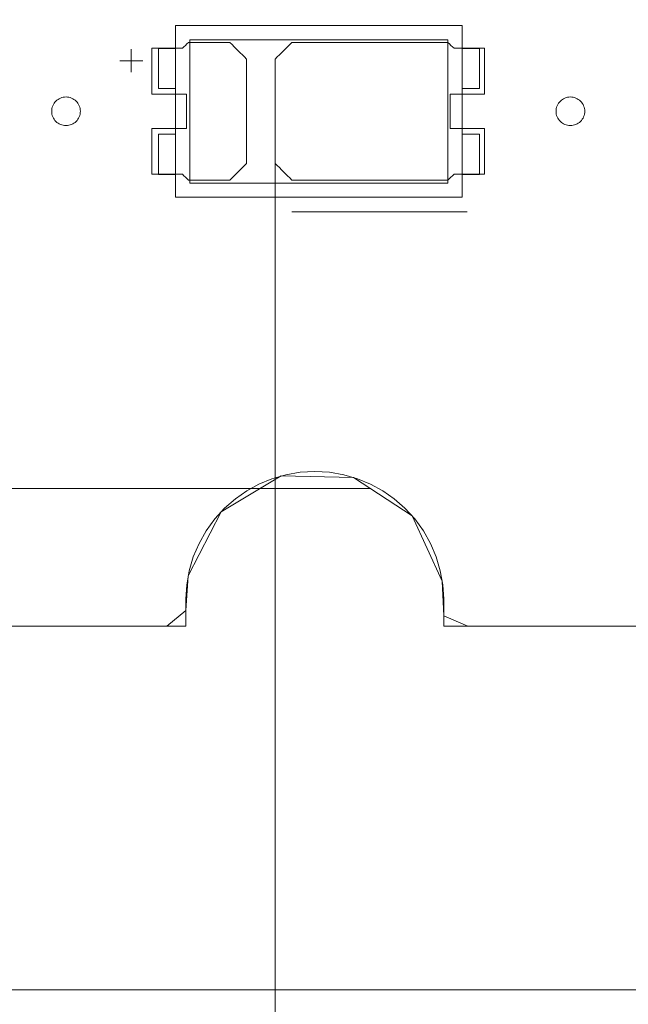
# Model space of a CAD drawing. Header units: inches. Extents: x 513 to 854, y 267 to 501.
# Tile 68 of 214: x 541 to 552, y 444 to 461. Entities that reach past the tile are written whole.
import ezdxf

# ---------------------------------------------------------------- set-up
doc = ezdxf.new("R2010")
doc.units = ezdxf.units.IN
doc.header["$MEASUREMENT"] = 0
doc.linetypes.add('AI-Linetype-3', pattern=[47.5, 22, -8.5, 8.5, -8.5])
doc.layers.add('1', color=7, linetype='Continuous')

# ---------------------------------------------------------------- blocks, each defined once
blk = doc.blocks.new('block 5')
at = {"layer": '1', "color": 8, "lineweight": 18, "true_color": 0x808080}
blk.add_lwpolyline([(522.61, 444.312), (810.31, 444.312)], dxfattribs=at)
blk = doc.blocks.new('block 49')
at = {"layer": '1', "color": 155, "lineweight": 18, "true_color": 0x4c7299}
blk.add_lwpolyline([(543.359, 458.548), (543.659, 458.548)], dxfattribs=at)
blk = doc.blocks.new('block 97')
at = {"layer": '1', "color": 155, "lineweight": 18, "true_color": 0x4c7299}
blk.add_lwpolyline([(548.659, 461.148), (543.659, 461.148)], dxfattribs=at)
blk = doc.blocks.new('block 99')
at = {"layer": '1', "color": 155, "lineweight": 18, "true_color": 0x4c7299}
blk.add_lwpolyline([(548.409, 458.398), (543.909, 458.398)], dxfattribs=at)
blk = doc.blocks.new('block 100')
at = {"layer": '1', "color": 155, "lineweight": 18, "true_color": 0x4c7299}
blk.add_lwpolyline([(548.409, 460.898), (548.409, 458.398)], dxfattribs=at)
blk = doc.blocks.new('block 101')
at = {"layer": '1', "color": 155, "lineweight": 18, "true_color": 0x4c7299}
blk.add_lwpolyline([(543.909, 458.398), (543.909, 460.898)], dxfattribs=at)
blk = doc.blocks.new('block 102')
at = {"layer": '1', "color": 155, "lineweight": 18, "true_color": 0x4c7299}
blk.add_lwpolyline([(543.359, 460.748), (543.659, 460.748)], dxfattribs=at)
blk = doc.blocks.new('block 104')
at = {"layer": '1', "color": 155, "lineweight": 18, "true_color": 0x4c7299}
blk.add_lwpolyline([(543.359, 459.248), (543.359, 458.548)], dxfattribs=at)
blk = doc.blocks.new('block 105')
at = {"layer": '1', "color": 155, "lineweight": 18, "true_color": 0x4c7299}
blk.add_lwpolyline([(543.659, 461.148), (543.659, 458.148)], dxfattribs=at)
blk = doc.blocks.new('block 107')
at = {"layer": '1', "color": 155, "lineweight": 18, "true_color": 0x4c7299}
blk.add_lwpolyline([(548.659, 459.248), (548.959, 459.248)], dxfattribs=at)
blk = doc.blocks.new('block 108')
at = {"layer": '1', "color": 155, "lineweight": 18, "true_color": 0x4c7299}
blk.add_lwpolyline([(548.959, 458.548), (548.659, 458.548)], dxfattribs=at)
blk = doc.blocks.new('block 109')
at = {"layer": '1', "color": 155, "lineweight": 18, "true_color": 0x4c7299}
blk.add_lwpolyline([(548.959, 460.048), (548.959, 460.748)], dxfattribs=at)
blk = doc.blocks.new('block 110')
at = {"layer": '1', "color": 155, "lineweight": 18, "true_color": 0x4c7299}
blk.add_lwpolyline([(543.359, 460.048), (543.359, 460.748)], dxfattribs=at)
blk = doc.blocks.new('block 111')
at = {"layer": '1', "color": 155, "lineweight": 18, "true_color": 0x4c7299}
blk.add_lwpolyline([(548.659, 460.048), (548.959, 460.048)], dxfattribs=at)
blk = doc.blocks.new('block 112')
at = {"layer": '1', "color": 155, "lineweight": 18, "true_color": 0x4c7299}
blk.add_lwpolyline([(543.659, 460.048), (543.359, 460.048)], dxfattribs=at)
blk = doc.blocks.new('block 113')
at = {"layer": '1', "color": 155, "lineweight": 18, "true_color": 0x4c7299}
blk.add_lwpolyline([(548.959, 460.748), (548.659, 460.748)], dxfattribs=at)
blk = doc.blocks.new('block 347')
at = {"layer": '1', "color": 155, "lineweight": 18, "true_color": 0x4c7299}
blk.add_lwpolyline([(543.909, 460.898), (548.409, 460.898)], dxfattribs=at)
blk = doc.blocks.new('block 348')
at = {"layer": '1', "color": 155, "lineweight": 18, "true_color": 0x4c7299}
blk.add_lwpolyline([(543.659, 459.248), (543.359, 459.248)], dxfattribs=at)
blk = doc.blocks.new('block 349')
at = {"layer": '1', "color": 155, "lineweight": 18, "true_color": 0x4c7299}
blk.add_lwpolyline([(548.959, 459.248), (548.959, 458.548)], dxfattribs=at)
blk = doc.blocks.new('block 350')
at = {"layer": '1', "color": 155, "lineweight": 18, "true_color": 0x4c7299}
blk.add_lwpolyline([(543.659, 458.148), (548.659, 458.148)], dxfattribs=at)
blk = doc.blocks.new('block 351')
at = {"layer": '1', "color": 155, "lineweight": 18, "true_color": 0x4c7299}
blk.add_lwpolyline([(548.659, 458.148), (548.659, 461.148)], dxfattribs=at)
blk = doc.blocks.new('block 1392')
at = {"layer": '1', "color": 18, "lineweight": 13, "true_color": 0x4c0000}
blk.add_lwpolyline([(543.838, 450.662), (528.96, 450.662)], dxfattribs=at)
blk = doc.blocks.new('block 1393')
at = {"layer": '1', "color": 18, "lineweight": 13, "true_color": 0x4c0000}
blk.add_lwpolyline([(555.177, 450.662), (548.338, 450.662)], dxfattribs=at)
blk = doc.blocks.new('block 1402')
at = {"layer": '1', "color": 18, "lineweight": 13, "true_color": 0x4c0000}
blk.add_lwpolyline([(548.748, 457.897), (545.687, 457.897)], dxfattribs=at)
blk = doc.blocks.new('block 1409')
at = {"layer": '1', "color": 18, "lineweight": 13, "true_color": 0x4c0000}
blk.add_lwpolyline([(543.838, 450.662), (528.96, 450.662)], dxfattribs=at)
blk = doc.blocks.new('block 1415')
at = {"layer": '1', "color": 18, "lineweight": 13, "true_color": 0x4c0000}
blk.add_lwpolyline([(555.177, 450.662), (548.338, 450.662)], dxfattribs=at)
blk = doc.blocks.new('block 1423')
at = {"layer": '1', "color": 18, "lineweight": 13, "true_color": 0x4c0000}
blk.add_lwpolyline([(548.748, 457.897), (545.687, 457.897)], dxfattribs=at)
blk = doc.blocks.new('block 1521')
at = {"layer": '1', "color": 18, "lineweight": 13, "true_color": 0x4c0000}
blk.add_lwpolyline([(542.688, 460.531), (543.088, 460.531)], dxfattribs=at)
blk = doc.blocks.new('block 1522')
at = {"layer": '1', "color": 18, "lineweight": 13, "true_color": 0x4c0000}
blk.add_lwpolyline([(542.887, 460.332), (542.887, 460.732)], dxfattribs=at)
blk = doc.blocks.new('block 1559')
at = {"layer": '1', "color": 18, "lineweight": 13, "true_color": 0x4c0000}
blk.add_lwpolyline([(542.887, 460.332), (542.887, 460.732)], dxfattribs=at)
blk = doc.blocks.new('block 1572')
at = {"layer": '1', "color": 18, "lineweight": 13, "true_color": 0x4c0000}
blk.add_lwpolyline([(542.688, 460.531), (543.088, 460.531)], dxfattribs=at)
blk = doc.blocks.new('block 4386')
at = {"layer": '1', "color": 8, "linetype": 'AI-Linetype-3', "lineweight": 13, "true_color": 0x808080}
blk.add_lwpolyline([(531.06, 453.062), (547.06, 453.062)], dxfattribs=at)
blk = doc.blocks.new('block 4913')
at = {"layer": '1', "color": 155, "lineweight": 18, "true_color": 0x4c7299}
blk.add_lwpolyline([(548.338, 450.662), (548.338, 451.14), (548.322, 451.382), (548.278, 451.627), (548.207, 451.869), (548.108, 452.104), (547.982, 452.327), (547.832, 452.533), (547.661, 452.72), (547.474, 452.884), (547.274, 453.024), (547.063, 453.14), (546.835, 453.234), (546.594, 453.304), (546.344, 453.347), (546.088, 453.362), (545.833, 453.347), (545.582, 453.304), (545.341, 453.234), (545.114, 453.14), (544.903, 453.024), (544.703, 452.884), (544.515, 452.72), (544.344, 452.533), (544.194, 452.327), (544.069, 452.104), (543.969, 451.869), (543.898, 451.627), (543.854, 451.382), (543.838, 451.14), (543.838, 450.662)], dxfattribs=at)
blk = doc.blocks.new('block 4914')
at = {"layer": '1', "color": 155, "lineweight": 18, "true_color": 0x4c7299}
blk.add_lwpolyline([(543.838, 450.662), (528.96, 450.662)], dxfattribs=at)
blk = doc.blocks.new('block 4915')
at = {"layer": '1', "color": 155, "lineweight": 18, "true_color": 0x4c7299}
blk.add_lwpolyline([(555.177, 450.662), (548.338, 450.662)], dxfattribs=at)
blk = doc.blocks.new('block 4947')
at = {"layer": '1', "color": 18, "lineweight": 13, "true_color": 0x4c0000}
blk.add_open_spline([(549.048, 459.95), (549.048, 460.217), (549.048, 460.483), (549.048, 460.75), (548.871, 460.75), (548.694, 460.75), (548.517, 460.75), (548.482, 460.783), (548.446, 460.817), (548.41, 460.85), (547.503, 460.85), (546.595, 460.85), (545.687, 460.85), (545.591, 460.754), (545.494, 460.658), (545.398, 460.562), (545.398, 459.954), (545.398, 459.346), (545.398, 458.738), (545.494, 458.642), (545.591, 458.546), (545.687, 458.45), (546.595, 458.45), (547.503, 458.45), (548.41, 458.45), (548.446, 458.483), (548.482, 458.517), (548.517, 458.55), (548.694, 458.55), (548.871, 458.55), (549.048, 458.55), (549.048, 458.817), (549.048, 459.083), (549.048, 459.35), (548.848, 459.35), (548.648, 459.35), (548.448, 459.35), (548.448, 459.55), (548.448, 459.75), (548.448, 459.95), (548.648, 459.95), (548.848, 459.95), (549.048, 459.95)], degree=3, knots=[0, 0, 0, 0, 1, 1, 1, 2, 2, 2, 3, 3, 3, 4, 4, 4, 5, 5, 5, 6, 6, 6, 7, 7, 7, 8, 8, 8, 9, 9, 9, 10, 10, 10, 11, 11, 11, 12, 12, 12, 13, 13, 13, 14, 14, 14, 14], dxfattribs=at)
blk = doc.blocks.new('block 4949')
at = {"layer": '1', "color": 18, "lineweight": 18, "true_color": 0x4c0000}
blk.add_lwpolyline([(553.558, 450.662), (551.158, 450.662), (548.759, 450.662), (548.338, 450.841), (548.313, 451.446), (547.786, 452.588), (546.764, 453.258), (545.504, 453.285), (544.455, 452.66), (543.879, 451.54), (543.838, 450.933), (543.509, 450.662), (542.309, 450.662), (539.91, 450.662), (535.11, 450.662), (530.31, 450.662), (529.11, 450.662), (528.96, 451.711), (528.96, 454.111), (528.96, 463.71)], dxfattribs=at)
blk = doc.blocks.new('block 5022')
at = {"layer": '1', "color": 18, "lineweight": 18, "true_color": 0x4c0000}
blk.add_lwpolyline([(541.498, 459.65), (541.499, 459.674), (541.502, 459.698), (541.508, 459.721), (541.516, 459.745), (541.527, 459.768), (541.54, 459.789), (541.555, 459.809), (541.572, 459.828), (541.59, 459.844), (541.609, 459.858), (541.629, 459.87), (541.651, 459.881), (541.674, 459.889), (541.698, 459.895), (541.723, 459.899), (541.748, 459.9), (541.773, 459.899), (541.797, 459.895), (541.821, 459.889), (541.844, 459.881), (541.866, 459.87), (541.886, 459.858), (541.905, 459.844), (541.924, 459.828), (541.94, 459.809), (541.955, 459.789), (541.968, 459.768), (541.979, 459.745), (541.987, 459.721), (541.993, 459.698), (541.997, 459.674), (541.998, 459.65), (541.997, 459.626), (541.993, 459.602), (541.987, 459.578), (541.979, 459.555), (541.968, 459.532), (541.955, 459.511), (541.94, 459.491), (541.924, 459.472), (541.905, 459.456), (541.886, 459.442), (541.866, 459.429), (541.844, 459.419), (541.821, 459.411), (541.797, 459.405), (541.773, 459.401), (541.748, 459.4), (541.723, 459.401), (541.698, 459.405), (541.674, 459.411), (541.651, 459.419), (541.629, 459.429), (541.609, 459.442), (541.59, 459.456), (541.572, 459.472), (541.555, 459.491), (541.54, 459.511), (541.527, 459.532), (541.516, 459.555), (541.508, 459.578), (541.502, 459.602), (541.499, 459.626), (541.498, 459.65)], dxfattribs=at)
blk = doc.blocks.new('block 5023')
at = {"layer": '1', "color": 18, "lineweight": 18, "true_color": 0x4c0000}
blk.add_lwpolyline([(550.298, 459.65), (550.299, 459.674), (550.302, 459.698), (550.308, 459.721), (550.316, 459.745), (550.327, 459.768), (550.34, 459.789), (550.355, 459.809), (550.372, 459.828), (550.39, 459.844), (550.409, 459.858), (550.429, 459.87), (550.451, 459.881), (550.474, 459.889), (550.498, 459.895), (550.523, 459.899), (550.548, 459.9), (550.573, 459.899), (550.597, 459.895), (550.621, 459.889), (550.644, 459.881), (550.666, 459.87), (550.686, 459.858), (550.705, 459.844), (550.724, 459.828), (550.74, 459.809), (550.755, 459.789), (550.768, 459.768), (550.779, 459.745), (550.787, 459.721), (550.793, 459.698), (550.797, 459.674), (550.798, 459.65), (550.797, 459.626), (550.793, 459.602), (550.787, 459.578), (550.779, 459.555), (550.768, 459.532), (550.755, 459.511), (550.74, 459.491), (550.724, 459.472), (550.705, 459.456), (550.686, 459.442), (550.666, 459.429), (550.644, 459.419), (550.621, 459.411), (550.597, 459.405), (550.573, 459.401), (550.548, 459.4), (550.523, 459.401), (550.498, 459.405), (550.474, 459.411), (550.451, 459.419), (550.429, 459.429), (550.409, 459.442), (550.39, 459.456), (550.372, 459.472), (550.355, 459.491), (550.34, 459.511), (550.327, 459.532), (550.316, 459.555), (550.308, 459.578), (550.302, 459.602), (550.299, 459.626), (550.298, 459.65)], dxfattribs=at)
blk = doc.blocks.new('block 5024')
at = {"layer": '1', "color": 18, "lineweight": 18, "true_color": 0x4c0000}
blk.add_open_spline([(549.048, 459.95), (549.048, 460.217), (549.048, 460.483), (549.048, 460.75), (548.871, 460.75), (548.694, 460.75), (548.517, 460.75), (548.482, 460.783), (548.446, 460.817), (548.41, 460.85), (547.503, 460.85), (546.595, 460.85), (545.687, 460.85), (545.591, 460.754), (545.494, 460.658), (545.398, 460.562), (545.398, 459.954), (545.398, 459.346), (545.398, 458.738), (545.494, 458.642), (545.591, 458.546), (545.687, 458.45), (546.595, 458.45), (547.503, 458.45), (548.41, 458.45), (548.446, 458.483), (548.482, 458.517), (548.517, 458.55), (548.694, 458.55), (548.871, 458.55), (549.048, 458.55), (549.048, 458.817), (549.048, 459.083), (549.048, 459.35), (548.848, 459.35), (548.648, 459.35), (548.448, 459.35), (548.448, 459.55), (548.448, 459.75), (548.448, 459.95), (548.648, 459.95), (548.848, 459.95), (549.048, 459.95)], degree=3, knots=[0, 0, 0, 0, 1, 1, 1, 2, 2, 2, 3, 3, 3, 4, 4, 4, 5, 5, 5, 6, 6, 6, 7, 7, 7, 8, 8, 8, 9, 9, 9, 10, 10, 10, 11, 11, 11, 12, 12, 12, 13, 13, 13, 14, 14, 14, 14], dxfattribs=at)
blk = doc.blocks.new('block 5025')
at = {"layer": '1', "color": 18, "lineweight": 18, "true_color": 0x4c0000}
blk.add_open_spline([(549.048, 459.95), (549.048, 460.217), (549.048, 460.483), (549.048, 460.75), (548.871, 460.75), (548.694, 460.75), (548.517, 460.75), (548.482, 460.783), (548.446, 460.817), (548.41, 460.85), (547.503, 460.85), (546.595, 460.85), (545.687, 460.85), (545.591, 460.754), (545.494, 460.658), (545.398, 460.562), (545.398, 459.954), (545.398, 459.346), (545.398, 458.738), (545.494, 458.642), (545.591, 458.546), (545.687, 458.45), (546.595, 458.45), (547.503, 458.45), (548.41, 458.45), (548.446, 458.483), (548.482, 458.517), (548.517, 458.55), (548.694, 458.55), (548.871, 458.55), (549.048, 458.55), (549.048, 458.817), (549.048, 459.083), (549.048, 459.35), (548.848, 459.35), (548.648, 459.35), (548.448, 459.35), (548.448, 459.55), (548.448, 459.75), (548.448, 459.95), (548.648, 459.95), (548.848, 459.95), (549.048, 459.95)], degree=3, knots=[0, 0, 0, 0, 1, 1, 1, 2, 2, 2, 3, 3, 3, 4, 4, 4, 5, 5, 5, 6, 6, 6, 7, 7, 7, 8, 8, 8, 9, 9, 9, 10, 10, 10, 11, 11, 11, 12, 12, 12, 13, 13, 13, 14, 14, 14, 14], dxfattribs=at)
blk = doc.blocks.new('block 5026')
at = {"layer": '1', "color": 18, "lineweight": 18, "true_color": 0x4c0000}
blk.add_open_spline([(544.608, 460.85), (544.705, 460.754), (544.801, 460.658), (544.898, 460.562), (544.898, 459.954), (544.898, 459.346), (544.898, 458.738), (544.801, 458.642), (544.705, 458.546), (544.608, 458.45), (544.367, 458.45), (544.126, 458.45), (543.885, 458.45), (543.849, 458.483), (543.814, 458.517), (543.778, 458.55), (543.601, 458.55), (543.424, 458.55), (543.248, 458.55), (543.248, 458.817), (543.248, 459.083), (543.248, 459.35), (543.448, 459.35), (543.648, 459.35), (543.848, 459.35), (543.848, 459.55), (543.848, 459.75), (543.848, 459.95), (543.648, 459.95), (543.448, 459.95), (543.248, 459.95), (543.248, 460.217), (543.248, 460.483), (543.248, 460.75), (543.424, 460.75), (543.601, 460.75), (543.778, 460.75), (543.814, 460.783), (543.849, 460.817), (543.885, 460.85), (544.126, 460.85), (544.367, 460.85), (544.608, 460.85)], degree=3, knots=[0, 0, 0, 0, 1, 1, 1, 2, 2, 2, 3, 3, 3, 4, 4, 4, 5, 5, 5, 6, 6, 6, 7, 7, 7, 8, 8, 8, 9, 9, 9, 10, 10, 10, 11, 11, 11, 12, 12, 12, 13, 13, 13, 14, 14, 14, 14], dxfattribs=at)
blk = doc.blocks.new('block 5027')
at = {"layer": '1', "color": 18, "lineweight": 18, "true_color": 0x4c0000}
blk.add_open_spline([(544.608, 460.85), (544.705, 460.754), (544.801, 460.658), (544.898, 460.562), (544.898, 459.954), (544.898, 459.346), (544.898, 458.738), (544.801, 458.642), (544.705, 458.546), (544.608, 458.45), (544.367, 458.45), (544.126, 458.45), (543.885, 458.45), (543.849, 458.483), (543.814, 458.517), (543.778, 458.55), (543.601, 458.55), (543.424, 458.55), (543.248, 458.55), (543.248, 458.817), (543.248, 459.083), (543.248, 459.35), (543.448, 459.35), (543.648, 459.35), (543.848, 459.35), (543.848, 459.55), (543.848, 459.75), (543.848, 459.95), (543.648, 459.95), (543.448, 459.95), (543.248, 459.95), (543.248, 460.217), (543.248, 460.483), (543.248, 460.75), (543.424, 460.75), (543.601, 460.75), (543.778, 460.75), (543.814, 460.783), (543.849, 460.817), (543.885, 460.85), (544.126, 460.85), (544.367, 460.85), (544.608, 460.85)], degree=3, knots=[0, 0, 0, 0, 1, 1, 1, 2, 2, 2, 3, 3, 3, 4, 4, 4, 5, 5, 5, 6, 6, 6, 7, 7, 7, 8, 8, 8, 9, 9, 9, 10, 10, 10, 11, 11, 11, 12, 12, 12, 13, 13, 13, 14, 14, 14, 14], dxfattribs=at)
blk = doc.blocks.new('block 5136')
at = {"layer": '1', "color": 18, "lineweight": 13, "true_color": 0x4c0000}
blk.add_open_spline([(544.608, 460.85), (544.705, 460.754), (544.801, 460.658), (544.898, 460.562), (544.898, 459.954), (544.898, 459.346), (544.898, 458.738), (544.801, 458.642), (544.705, 458.546), (544.608, 458.45), (544.367, 458.45), (544.126, 458.45), (543.885, 458.45), (543.849, 458.483), (543.814, 458.517), (543.778, 458.55), (543.601, 458.55), (543.424, 458.55), (543.248, 458.55), (543.248, 458.817), (543.248, 459.083), (543.248, 459.35), (543.448, 459.35), (543.648, 459.35), (543.848, 459.35), (543.848, 459.55), (543.848, 459.75), (543.848, 459.95), (543.648, 459.95), (543.448, 459.95), (543.248, 459.95), (543.248, 460.217), (543.248, 460.483), (543.248, 460.75), (543.424, 460.75), (543.601, 460.75), (543.778, 460.75), (543.814, 460.783), (543.849, 460.817), (543.885, 460.85), (544.126, 460.85), (544.367, 460.85), (544.608, 460.85)], degree=3, knots=[0, 0, 0, 0, 1, 1, 1, 2, 2, 2, 3, 3, 3, 4, 4, 4, 5, 5, 5, 6, 6, 6, 7, 7, 7, 8, 8, 8, 9, 9, 9, 10, 10, 10, 11, 11, 11, 12, 12, 12, 13, 13, 13, 14, 14, 14, 14], dxfattribs=at)
blk = doc.blocks.new('block 5137')
at = {"layer": '1', "color": 18, "lineweight": 13, "true_color": 0x4c0000}
blk.add_open_spline([(544.608, 460.85), (544.705, 460.754), (544.801, 460.658), (544.898, 460.562), (544.898, 459.954), (544.898, 459.346), (544.898, 458.738), (544.801, 458.642), (544.705, 458.546), (544.608, 458.45), (544.367, 458.45), (544.126, 458.45), (543.885, 458.45), (543.849, 458.483), (543.814, 458.517), (543.778, 458.55), (543.601, 458.55), (543.424, 458.55), (543.248, 458.55), (543.248, 458.817), (543.248, 459.083), (543.248, 459.35), (543.448, 459.35), (543.648, 459.35), (543.848, 459.35), (543.848, 459.55), (543.848, 459.75), (543.848, 459.95), (543.648, 459.95), (543.448, 459.95), (543.248, 459.95), (543.248, 460.217), (543.248, 460.483), (543.248, 460.75), (543.424, 460.75), (543.601, 460.75), (543.778, 460.75), (543.814, 460.783), (543.849, 460.817), (543.885, 460.85), (544.126, 460.85), (544.367, 460.85), (544.608, 460.85)], degree=3, knots=[0, 0, 0, 0, 1, 1, 1, 2, 2, 2, 3, 3, 3, 4, 4, 4, 5, 5, 5, 6, 6, 6, 7, 7, 7, 8, 8, 8, 9, 9, 9, 10, 10, 10, 11, 11, 11, 12, 12, 12, 13, 13, 13, 14, 14, 14, 14], dxfattribs=at)
blk = doc.blocks.new('block 5148')
at = {"layer": '1', "color": 18, "lineweight": 13, "true_color": 0x4c0000}
blk.add_lwpolyline([(541.498, 459.65), (541.499, 459.674), (541.502, 459.698), (541.508, 459.721), (541.516, 459.745), (541.527, 459.768), (541.54, 459.789), (541.555, 459.809), (541.572, 459.828), (541.59, 459.844), (541.609, 459.858), (541.629, 459.87), (541.651, 459.881), (541.674, 459.889), (541.698, 459.895), (541.723, 459.899), (541.748, 459.9), (541.773, 459.899), (541.797, 459.895), (541.821, 459.889), (541.844, 459.881), (541.866, 459.87), (541.886, 459.858), (541.905, 459.844), (541.924, 459.828), (541.94, 459.809), (541.955, 459.789), (541.968, 459.768), (541.979, 459.745), (541.987, 459.721), (541.993, 459.698), (541.997, 459.674), (541.998, 459.65), (541.997, 459.626), (541.993, 459.602), (541.987, 459.578), (541.979, 459.555), (541.968, 459.532), (541.955, 459.511), (541.94, 459.491), (541.924, 459.472), (541.905, 459.456), (541.886, 459.442), (541.866, 459.429), (541.844, 459.419), (541.821, 459.411), (541.797, 459.405), (541.773, 459.401), (541.748, 459.4), (541.723, 459.401), (541.698, 459.405), (541.674, 459.411), (541.651, 459.419), (541.629, 459.429), (541.609, 459.442), (541.59, 459.456), (541.572, 459.472), (541.555, 459.491), (541.54, 459.511), (541.527, 459.532), (541.516, 459.555), (541.508, 459.578), (541.502, 459.602), (541.499, 459.626), (541.498, 459.65)], dxfattribs=at)
blk = doc.blocks.new('block 5164')
at = {"layer": '1', "color": 18, "lineweight": 13, "true_color": 0x4c0000}
blk.add_lwpolyline([(553.558, 450.662), (551.158, 450.662), (548.759, 450.662), (548.338, 450.841), (548.313, 451.446), (547.786, 452.588), (546.764, 453.258), (545.504, 453.285), (544.455, 452.66), (543.879, 451.54), (543.838, 450.933), (543.509, 450.662), (542.309, 450.662), (539.91, 450.662), (535.11, 450.662), (530.31, 450.662), (529.11, 450.662), (528.96, 451.711), (528.96, 454.111), (528.96, 463.71)], dxfattribs=at)
blk = doc.blocks.new('block 5170')
at = {"layer": '1', "color": 18, "lineweight": 13, "true_color": 0x4c0000}
blk.add_lwpolyline([(550.298, 459.65), (550.299, 459.674), (550.302, 459.698), (550.308, 459.721), (550.316, 459.745), (550.327, 459.768), (550.34, 459.789), (550.355, 459.809), (550.372, 459.828), (550.39, 459.844), (550.409, 459.858), (550.429, 459.87), (550.451, 459.881), (550.474, 459.889), (550.498, 459.895), (550.523, 459.899), (550.548, 459.9), (550.573, 459.899), (550.597, 459.895), (550.621, 459.889), (550.644, 459.881), (550.666, 459.87), (550.686, 459.858), (550.705, 459.844), (550.724, 459.828), (550.74, 459.809), (550.755, 459.789), (550.768, 459.768), (550.779, 459.745), (550.787, 459.721), (550.793, 459.698), (550.797, 459.674), (550.798, 459.65), (550.797, 459.626), (550.793, 459.602), (550.787, 459.578), (550.779, 459.555), (550.768, 459.532), (550.755, 459.511), (550.74, 459.491), (550.724, 459.472), (550.705, 459.456), (550.686, 459.442), (550.666, 459.429), (550.644, 459.419), (550.621, 459.411), (550.597, 459.405), (550.573, 459.401), (550.548, 459.4), (550.523, 459.401), (550.498, 459.405), (550.474, 459.411), (550.451, 459.419), (550.429, 459.429), (550.409, 459.442), (550.39, 459.456), (550.372, 459.472), (550.355, 459.491), (550.34, 459.511), (550.327, 459.532), (550.316, 459.555), (550.308, 459.578), (550.302, 459.602), (550.299, 459.626), (550.298, 459.65)], dxfattribs=at)
blk = doc.blocks.new('block 5180')
at = {"layer": '1', "color": 18, "lineweight": 13, "true_color": 0x4c0000}
blk.add_open_spline([(549.048, 459.95), (549.048, 460.217), (549.048, 460.483), (549.048, 460.75), (548.871, 460.75), (548.694, 460.75), (548.517, 460.75), (548.482, 460.783), (548.446, 460.817), (548.41, 460.85), (547.503, 460.85), (546.595, 460.85), (545.687, 460.85), (545.591, 460.754), (545.494, 460.658), (545.398, 460.562), (545.398, 459.954), (545.398, 459.346), (545.398, 458.738), (545.494, 458.642), (545.591, 458.546), (545.687, 458.45), (546.595, 458.45), (547.503, 458.45), (548.41, 458.45), (548.446, 458.483), (548.482, 458.517), (548.517, 458.55), (548.694, 458.55), (548.871, 458.55), (549.048, 458.55), (549.048, 458.817), (549.048, 459.083), (549.048, 459.35), (548.848, 459.35), (548.648, 459.35), (548.448, 459.35), (548.448, 459.55), (548.448, 459.75), (548.448, 459.95), (548.648, 459.95), (548.848, 459.95), (549.048, 459.95)], degree=3, knots=[0, 0, 0, 0, 1, 1, 1, 2, 2, 2, 3, 3, 3, 4, 4, 4, 5, 5, 5, 6, 6, 6, 7, 7, 7, 8, 8, 8, 9, 9, 9, 10, 10, 10, 11, 11, 11, 12, 12, 12, 13, 13, 13, 14, 14, 14, 14], dxfattribs=at)
blk = doc.blocks.new('block 5311')
at = {"layer": '1', "color": 18, "lineweight": 13, "true_color": 0x4c0000}
blk.add_lwpolyline([(543.838, 450.662), (543.838, 451.14), (543.854, 451.382), (543.898, 451.627), (543.969, 451.869), (544.069, 452.104), (544.194, 452.327), (544.344, 452.533), (544.515, 452.72), (544.703, 452.884), (544.903, 453.024), (545.114, 453.14), (545.341, 453.234), (545.582, 453.304), (545.833, 453.347), (546.088, 453.362), (546.344, 453.347), (546.594, 453.304), (546.835, 453.234), (547.063, 453.14), (547.274, 453.024), (547.474, 452.884), (547.661, 452.72), (547.832, 452.533), (547.982, 452.327), (548.108, 452.104), (548.207, 451.869), (548.278, 451.627), (548.322, 451.382), (548.338, 451.14), (548.338, 450.662)], dxfattribs=at)
blk = doc.blocks.new('block 5330')
at = {"layer": '1', "color": 18, "lineweight": 13, "true_color": 0x4c0000}
blk.add_lwpolyline([(543.838, 450.662), (543.838, 451.14), (543.854, 451.382), (543.898, 451.627), (543.969, 451.869), (544.069, 452.104), (544.194, 452.327), (544.344, 452.533), (544.515, 452.72), (544.703, 452.884), (544.903, 453.024), (545.114, 453.14), (545.341, 453.234), (545.582, 453.304), (545.833, 453.347), (546.088, 453.362), (546.344, 453.347), (546.594, 453.304), (546.835, 453.234), (547.063, 453.14), (547.274, 453.024), (547.474, 452.884), (547.661, 452.72), (547.832, 452.533), (547.982, 452.327), (548.108, 452.104), (548.207, 451.869), (548.278, 451.627), (548.322, 451.382), (548.338, 451.14), (548.338, 450.662)], dxfattribs=at)
blk = doc.blocks.new('block 7157')
at = {"layer": '1', "color": 35, "lineweight": 13, "true_color": 0x99724c}
blk.add_lwpolyline([(545.398, 458.738), (545.398, 435.406)], dxfattribs=at)

msp = doc.modelspace()

# ---------------------------------------------------------------- block references
at = {"layer": '1'}
for name in ['block 4949', 'block 5164', 'block 97', 'block 105', 'block 351', 'block 5026', 'block 5027', 'block 5136', 'block 5137', 'block 101', 'block 347', 'block 4947', 'block 5024', 'block 5025', 'block 5180', 'block 100', 'block 1522', 'block 1559', 'block 102', 'block 110', 'block 113', 'block 109', 'block 1521', 'block 1572', 'block 112', 'block 111', 'block 5022', 'block 5148', 'block 5023', 'block 5170', 'block 104', 'block 348', 'block 107', 'block 349', 'block 7157', 'block 49', 'block 108', 'block 99', 'block 350', 'block 1402', 'block 1423', 'block 4913', 'block 5311', 'block 5330', 'block 4386', 'block 1392', 'block 1409', 'block 4914', 'block 1393', 'block 1415', 'block 4915', 'block 5']:
    msp.add_blockref(name, (0, 0), dxfattribs=at)

doc.saveas('drawing.dxf')
